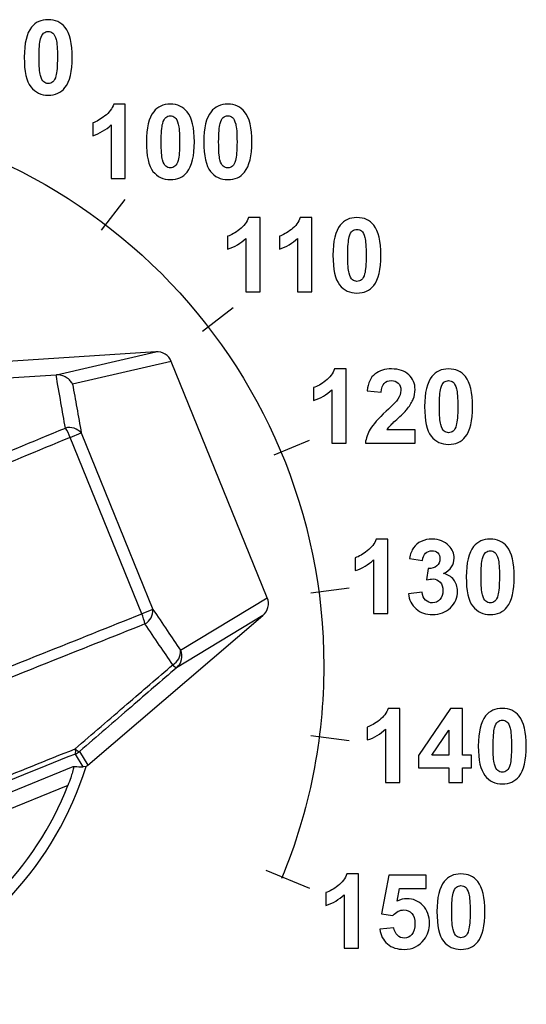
# Model space of a CAD drawing. Header units: millimetres. Extents: x 7146 to 9164, y -1568 to -663.
# Tile 10 of 187: x 7283 to 7300, y -1329 to -1297. Entities that reach past the tile are written whole.
import ezdxf

# ---------------------------------------------------------------- set-up
doc = ezdxf.new("R2010")
doc.units = ezdxf.units.MM
doc.header["$LTSCALE"] = 3

msp = doc.modelspace()

# ---------------------------------------------------------------- linework, layer by layer
at = {"linetype": 'Continuous', "lineweight": 30}
for p, q in [((7287.7, -1307.954), (7280.245, -1308.436)), ((7284.472, -1308.701), (7287.7, -1307.954)), ((7288.203, -1308.264), (7284.999, -1309.006)), ((7291.319, -1315.934), (7288.203, -1308.264)), ((7280.363, -1308.948), (7284.462, -1308.702)), ((7284.462, -1308.702), (7284.472, -1308.701)), ((7284.922, -1310.731), (7285.281, -1310.585)), ((7287.247, -1316.454), (7284.922, -1310.731)), ((7285.281, -1310.585), (7287.606, -1316.308)), ((7288.504, -1317.636), (7291.319, -1315.934)), ((7285.494, -1321.36), (7291.174, -1316.508)), ((7287.606, -1316.308), (7287.247, -1316.454)), ((7291.174, -1316.508), (7288.375, -1318.2)), ((7285.339, -1321.412), (7285.089, -1321)), ((7285.225, -1320.917), (7285.494, -1321.36)), ((7270.003, -1327.51), (7285.022, -1321.41)), ((7285.436, -1321.403), (7285.339, -1321.412)), ((7284.847, -1322.02), (7270.553, -1327.826))]:
    msp.add_line(p, q, dxfattribs=at)
for centre, radius, start, end in [((7284.896, -1310.92), 0.511, 40.9746, 104.6745), ((7283.142, -1311.448), 1.919, 21.9398, 32.1749), ((7285.47, -1317.181), 1.919, 12.0336, 22.2684), ((7287.096, -1316.337), 0.511, 299.5331, 3.2336), ((7287.996, -1317.667), 0.509, 299.8921, 3.3894), ((7288.048, -1317.829), 0.495, 311.3781, 22.9374), ((7288.482, -1317.923), 0.297, 218.5136, 248.9757), ((7284.857, -1320.931), 0.242, 343.3429, 23.7859), ((7285.26, -1320.686), 0.234, 219.0572, 261.4512), ((7284.9, -1320.537), 0.5, 292.1168, 310.4927), ((7274.937, -1318.12), 11, 241.4151, 342.6349), ((7274.937, -1318.12), 10.65, 245.6944, 338.514)]:
    msp.add_arc(centre, radius, start, end, dxfattribs=at)
for centre, major_axis, ratio, start_param, end_param in [((7287.728, -1308.453), (-0.498, -0.115), 0.97761, 3.296313, 4.545767), ((7290.846, -1316.13), (0.438, 0.265), 0.97761, 4.879011, 6.128465), ((7285.169, -1320.979), (0.26, -0.427), 0.999375, 0.014952, 0.160483)]:
    msp.add_ellipse(centre, major_axis=major_axis, ratio=ratio, start_param=start_param, end_param=end_param, dxfattribs=at)
for points, knots in [([(7284.208, -1297.179), (7284.441, -1297.179), (7284.622, -1297.263), (7284.753, -1297.428), (7284.753, -1297.428), (7284.909, -1297.625), (7284.987, -1297.95), (7284.987, -1298.405), (7284.987, -1298.405), (7284.987, -1298.859), (7284.908, -1299.185), (7284.751, -1299.384), (7284.751, -1299.384), (7284.622, -1299.548), (7284.441, -1299.629), (7284.208, -1299.629), (7284.208, -1299.629), (7283.975, -1299.629), (7283.787, -1299.54), (7283.644, -1299.36), (7283.644, -1299.36), (7283.501, -1299.181), (7283.429, -1298.861), (7283.429, -1298.4), (7283.429, -1298.4), (7283.429, -1297.948), (7283.508, -1297.623), (7283.665, -1297.425), (7283.665, -1297.425), (7283.794, -1297.261), (7283.975, -1297.179), (7284.208, -1297.179)], [0, 0, 0, 0, 0.111111, 0.111111, 0.111111, 0.111111, 0.222222, 0.222222, 0.222222, 0.222222, 0.333333, 0.333333, 0.333333, 0.333333, 0.444444, 0.444444, 0.444444, 0.444444, 0.555556, 0.555556, 0.555556, 0.555556, 0.666667, 0.666667, 0.666667, 0.666667, 0.777778, 0.777778, 0.777778, 0.777778, 1, 1, 1, 1]), ([(7284.208, -1297.561), (7284.152, -1297.561), (7284.103, -1297.579), (7284.059, -1297.614), (7284.059, -1297.614), (7284.016, -1297.65), (7283.982, -1297.713), (7283.958, -1297.805), (7283.958, -1297.805), (7283.926, -1297.924), (7283.91, -1298.124), (7283.91, -1298.405), (7283.91, -1298.405), (7283.91, -1298.687), (7283.925, -1298.88), (7283.952, -1298.985), (7283.952, -1298.985), (7283.981, -1299.091), (7284.017, -1299.161), (7284.06, -1299.196), (7284.06, -1299.196), (7284.103, -1299.23), (7284.152, -1299.248), (7284.208, -1299.248), (7284.208, -1299.248), (7284.264, -1299.248), (7284.313, -1299.23), (7284.357, -1299.195), (7284.357, -1299.195), (7284.4, -1299.159), (7284.435, -1299.096), (7284.459, -1299.004), (7284.459, -1299.004), (7284.49, -1298.886), (7284.506, -1298.687), (7284.506, -1298.405), (7284.506, -1298.405), (7284.506, -1298.124), (7284.492, -1297.931), (7284.464, -1297.825), (7284.464, -1297.825), (7284.435, -1297.72), (7284.399, -1297.65), (7284.356, -1297.614), (7284.356, -1297.614), (7284.313, -1297.579), (7284.264, -1297.561), (7284.208, -1297.561)], [0, 0, 0, 0, 0.076923, 0.076923, 0.076923, 0.076923, 0.153846, 0.153846, 0.153846, 0.153846, 0.230769, 0.230769, 0.230769, 0.230769, 0.307692, 0.307692, 0.307692, 0.307692, 0.384615, 0.384615, 0.384615, 0.384615, 0.461538, 0.461538, 0.461538, 0.461538, 0.538462, 0.538462, 0.538462, 0.538462, 0.615385, 0.615385, 0.615385, 0.615385, 0.692308, 0.692308, 0.692308, 0.692308, 0.769231, 0.769231, 0.769231, 0.769231, 0.846154, 0.846154, 0.846154, 0.846154, 1, 1, 1, 1]), ([(7286.708, -1302.328), (7286.708, -1302.328), (7286.248, -1302.328), (7286.248, -1302.328), (7286.248, -1302.328), (7286.248, -1302.328), (7286.248, -1300.594), (7286.248, -1300.594), (7286.248, -1300.594), (7286.08, -1300.752), (7285.882, -1300.868), (7285.654, -1300.943), (7285.654, -1300.943), (7285.654, -1300.943), (7285.654, -1300.526), (7285.654, -1300.526), (7285.654, -1300.526), (7285.774, -1300.487), (7285.905, -1300.412), (7286.045, -1300.303), (7286.045, -1300.303), (7286.186, -1300.193), (7286.283, -1300.065), (7286.335, -1299.918), (7286.335, -1299.918), (7286.335, -1299.918), (7286.708, -1299.918), (7286.708, -1299.918), (7286.708, -1299.918), (7286.708, -1299.918), (7286.708, -1302.328), (7286.708, -1302.328)], [0, 0, 0, 0, 0.111111, 0.111111, 0.111111, 0.111111, 0.222222, 0.222222, 0.222222, 0.222222, 0.333333, 0.333333, 0.333333, 0.333333, 0.444444, 0.444444, 0.444444, 0.444444, 0.555556, 0.555556, 0.555556, 0.555556, 0.666667, 0.666667, 0.666667, 0.666667, 0.777778, 0.777778, 0.777778, 0.777778, 1, 1, 1, 1]), ([(7288.172, -1299.918), (7288.405, -1299.918), (7288.587, -1300.002), (7288.718, -1300.168), (7288.718, -1300.168), (7288.873, -1300.364), (7288.952, -1300.689), (7288.952, -1301.145), (7288.952, -1301.145), (7288.952, -1301.598), (7288.873, -1301.924), (7288.716, -1302.123), (7288.716, -1302.123), (7288.586, -1302.287), (7288.405, -1302.368), (7288.172, -1302.368), (7288.172, -1302.368), (7287.94, -1302.368), (7287.751, -1302.279), (7287.608, -1302.099), (7287.608, -1302.099), (7287.465, -1301.92), (7287.394, -1301.6), (7287.394, -1301.139), (7287.394, -1301.139), (7287.394, -1300.688), (7287.473, -1300.363), (7287.63, -1300.164), (7287.63, -1300.164), (7287.759, -1300.001), (7287.94, -1299.918), (7288.172, -1299.918)], [0, 0, 0, 0, 0.111111, 0.111111, 0.111111, 0.111111, 0.222222, 0.222222, 0.222222, 0.222222, 0.333333, 0.333333, 0.333333, 0.333333, 0.444444, 0.444444, 0.444444, 0.444444, 0.555556, 0.555556, 0.555556, 0.555556, 0.666667, 0.666667, 0.666667, 0.666667, 0.777778, 0.777778, 0.777778, 0.777778, 1, 1, 1, 1]), ([(7290.036, -1299.918), (7290.269, -1299.918), (7290.451, -1300.002), (7290.582, -1300.168), (7290.582, -1300.168), (7290.737, -1300.364), (7290.816, -1300.689), (7290.816, -1301.145), (7290.816, -1301.145), (7290.816, -1301.598), (7290.737, -1301.924), (7290.58, -1302.123), (7290.58, -1302.123), (7290.45, -1302.287), (7290.269, -1302.368), (7290.036, -1302.368), (7290.036, -1302.368), (7289.803, -1302.368), (7289.615, -1302.279), (7289.472, -1302.099), (7289.472, -1302.099), (7289.329, -1301.92), (7289.258, -1301.6), (7289.258, -1301.139), (7289.258, -1301.139), (7289.258, -1300.688), (7289.336, -1300.363), (7289.493, -1300.164), (7289.493, -1300.164), (7289.623, -1300.001), (7289.804, -1299.918), (7290.036, -1299.918)], [0, 0, 0, 0, 0.111111, 0.111111, 0.111111, 0.111111, 0.222222, 0.222222, 0.222222, 0.222222, 0.333333, 0.333333, 0.333333, 0.333333, 0.444444, 0.444444, 0.444444, 0.444444, 0.555556, 0.555556, 0.555556, 0.555556, 0.666667, 0.666667, 0.666667, 0.666667, 0.777778, 0.777778, 0.777778, 0.777778, 1, 1, 1, 1]), ([(7258.52, -1325.029), (7257.617, -1322.847), (7257.152, -1320.508), (7257.152, -1318.146), (7257.152, -1318.146), (7257.152, -1308.205), (7265.211, -1300.146), (7275.152, -1300.146), (7275.152, -1300.146), (7285.093, -1300.146), (7293.152, -1308.205), (7293.152, -1318.146), (7293.152, -1318.146), (7293.152, -1320.51), (7292.687, -1322.851), (7291.782, -1325.035)], [0, 0, 0, 0, 0.2, 0.2, 0.2, 0.2, 0.4, 0.4, 0.4, 0.4, 0.6, 0.6, 0.6, 0.6, 1, 1, 1, 1]), ([(7288.172, -1300.3), (7288.117, -1300.3), (7288.067, -1300.318), (7288.024, -1300.353), (7288.024, -1300.353), (7287.98, -1300.389), (7287.946, -1300.452), (7287.922, -1300.544), (7287.922, -1300.544), (7287.891, -1300.663), (7287.875, -1300.863), (7287.875, -1301.145), (7287.875, -1301.145), (7287.875, -1301.426), (7287.889, -1301.619), (7287.917, -1301.724), (7287.917, -1301.724), (7287.946, -1301.83), (7287.981, -1301.9), (7288.024, -1301.935), (7288.024, -1301.935), (7288.068, -1301.97), (7288.117, -1301.987), (7288.172, -1301.987), (7288.172, -1301.987), (7288.228, -1301.987), (7288.278, -1301.97), (7288.322, -1301.934), (7288.322, -1301.934), (7288.365, -1301.899), (7288.399, -1301.835), (7288.423, -1301.743), (7288.423, -1301.743), (7288.455, -1301.625), (7288.471, -1301.426), (7288.471, -1301.145), (7288.471, -1301.145), (7288.471, -1300.863), (7288.456, -1300.67), (7288.428, -1300.564), (7288.428, -1300.564), (7288.4, -1300.459), (7288.364, -1300.389), (7288.321, -1300.353), (7288.321, -1300.353), (7288.277, -1300.318), (7288.228, -1300.3), (7288.172, -1300.3)], [0, 0, 0, 0, 0.076923, 0.076923, 0.076923, 0.076923, 0.153846, 0.153846, 0.153846, 0.153846, 0.230769, 0.230769, 0.230769, 0.230769, 0.307692, 0.307692, 0.307692, 0.307692, 0.384615, 0.384615, 0.384615, 0.384615, 0.461538, 0.461538, 0.461538, 0.461538, 0.538462, 0.538462, 0.538462, 0.538462, 0.615385, 0.615385, 0.615385, 0.615385, 0.692308, 0.692308, 0.692308, 0.692308, 0.769231, 0.769231, 0.769231, 0.769231, 0.846154, 0.846154, 0.846154, 0.846154, 1, 1, 1, 1]), ([(7290.036, -1300.3), (7289.981, -1300.3), (7289.931, -1300.318), (7289.888, -1300.353), (7289.888, -1300.353), (7289.844, -1300.389), (7289.81, -1300.452), (7289.786, -1300.544), (7289.786, -1300.544), (7289.755, -1300.663), (7289.739, -1300.863), (7289.739, -1301.145), (7289.739, -1301.145), (7289.739, -1301.426), (7289.753, -1301.619), (7289.781, -1301.724), (7289.781, -1301.724), (7289.81, -1301.83), (7289.845, -1301.9), (7289.888, -1301.935), (7289.888, -1301.935), (7289.932, -1301.97), (7289.981, -1301.987), (7290.036, -1301.987), (7290.036, -1301.987), (7290.092, -1301.987), (7290.142, -1301.97), (7290.185, -1301.934), (7290.185, -1301.934), (7290.229, -1301.899), (7290.263, -1301.835), (7290.287, -1301.743), (7290.287, -1301.743), (7290.318, -1301.625), (7290.335, -1301.426), (7290.335, -1301.145), (7290.335, -1301.145), (7290.335, -1300.863), (7290.32, -1300.67), (7290.292, -1300.564), (7290.292, -1300.564), (7290.264, -1300.459), (7290.228, -1300.389), (7290.185, -1300.353), (7290.185, -1300.353), (7290.141, -1300.318), (7290.092, -1300.3), (7290.036, -1300.3)], [0, 0, 0, 0, 0.076923, 0.076923, 0.076923, 0.076923, 0.153846, 0.153846, 0.153846, 0.153846, 0.230769, 0.230769, 0.230769, 0.230769, 0.307692, 0.307692, 0.307692, 0.307692, 0.384615, 0.384615, 0.384615, 0.384615, 0.461538, 0.461538, 0.461538, 0.461538, 0.538462, 0.538462, 0.538462, 0.538462, 0.615385, 0.615385, 0.615385, 0.615385, 0.692308, 0.692308, 0.692308, 0.692308, 0.769231, 0.769231, 0.769231, 0.769231, 0.846154, 0.846154, 0.846154, 0.846154, 1, 1, 1, 1]), ([(7291.084, -1306.007), (7291.084, -1306.007), (7290.624, -1306.007), (7290.624, -1306.007), (7290.624, -1306.007), (7290.624, -1306.007), (7290.624, -1304.274), (7290.624, -1304.274), (7290.624, -1304.274), (7290.456, -1304.432), (7290.258, -1304.548), (7290.03, -1304.623), (7290.03, -1304.623), (7290.03, -1304.623), (7290.03, -1304.206), (7290.03, -1304.206), (7290.03, -1304.206), (7290.15, -1304.166), (7290.281, -1304.092), (7290.421, -1303.983), (7290.421, -1303.983), (7290.562, -1303.873), (7290.659, -1303.745), (7290.711, -1303.598), (7290.711, -1303.598), (7290.711, -1303.598), (7291.084, -1303.598), (7291.084, -1303.598), (7291.084, -1303.598), (7291.084, -1303.598), (7291.084, -1306.007), (7291.084, -1306.007)], [0, 0, 0, 0, 0.111111, 0.111111, 0.111111, 0.111111, 0.222222, 0.222222, 0.222222, 0.222222, 0.333333, 0.333333, 0.333333, 0.333333, 0.444444, 0.444444, 0.444444, 0.444444, 0.555556, 0.555556, 0.555556, 0.555556, 0.666667, 0.666667, 0.666667, 0.666667, 0.777778, 0.777778, 0.777778, 0.777778, 1, 1, 1, 1]), ([(7292.763, -1306.007), (7292.763, -1306.007), (7292.303, -1306.007), (7292.303, -1306.007), (7292.303, -1306.007), (7292.303, -1306.007), (7292.303, -1304.274), (7292.303, -1304.274), (7292.303, -1304.274), (7292.135, -1304.432), (7291.937, -1304.548), (7291.709, -1304.623), (7291.709, -1304.623), (7291.709, -1304.623), (7291.709, -1304.206), (7291.709, -1304.206), (7291.709, -1304.206), (7291.829, -1304.166), (7291.96, -1304.092), (7292.1, -1303.983), (7292.1, -1303.983), (7292.241, -1303.873), (7292.338, -1303.745), (7292.39, -1303.598), (7292.39, -1303.598), (7292.39, -1303.598), (7292.763, -1303.598), (7292.763, -1303.598), (7292.763, -1303.598), (7292.763, -1303.598), (7292.763, -1306.007), (7292.763, -1306.007)], [0, 0, 0, 0, 0.111111, 0.111111, 0.111111, 0.111111, 0.222222, 0.222222, 0.222222, 0.222222, 0.333333, 0.333333, 0.333333, 0.333333, 0.444444, 0.444444, 0.444444, 0.444444, 0.555556, 0.555556, 0.555556, 0.555556, 0.666667, 0.666667, 0.666667, 0.666667, 0.777778, 0.777778, 0.777778, 0.777778, 1, 1, 1, 1]), ([(7294.227, -1303.598), (7294.46, -1303.598), (7294.642, -1303.682), (7294.773, -1303.847), (7294.773, -1303.847), (7294.928, -1304.044), (7295.007, -1304.369), (7295.007, -1304.824), (7295.007, -1304.824), (7295.007, -1305.278), (7294.928, -1305.604), (7294.771, -1305.803), (7294.771, -1305.803), (7294.641, -1305.967), (7294.46, -1306.048), (7294.227, -1306.048), (7294.227, -1306.048), (7293.995, -1306.048), (7293.806, -1305.959), (7293.663, -1305.779), (7293.663, -1305.779), (7293.52, -1305.6), (7293.449, -1305.28), (7293.449, -1304.819), (7293.449, -1304.819), (7293.449, -1304.367), (7293.528, -1304.042), (7293.685, -1303.844), (7293.685, -1303.844), (7293.814, -1303.68), (7293.995, -1303.598), (7294.227, -1303.598)], [0, 0, 0, 0, 0.111111, 0.111111, 0.111111, 0.111111, 0.222222, 0.222222, 0.222222, 0.222222, 0.333333, 0.333333, 0.333333, 0.333333, 0.444444, 0.444444, 0.444444, 0.444444, 0.555556, 0.555556, 0.555556, 0.555556, 0.666667, 0.666667, 0.666667, 0.666667, 0.777778, 0.777778, 0.777778, 0.777778, 1, 1, 1, 1]), ([(7294.227, -1303.98), (7294.172, -1303.98), (7294.122, -1303.998), (7294.079, -1304.033), (7294.079, -1304.033), (7294.035, -1304.069), (7294.001, -1304.132), (7293.977, -1304.224), (7293.977, -1304.224), (7293.946, -1304.343), (7293.93, -1304.543), (7293.93, -1304.824), (7293.93, -1304.824), (7293.93, -1305.106), (7293.944, -1305.299), (7293.972, -1305.404), (7293.972, -1305.404), (7294.001, -1305.51), (7294.036, -1305.58), (7294.079, -1305.615), (7294.079, -1305.615), (7294.123, -1305.649), (7294.172, -1305.667), (7294.227, -1305.667), (7294.227, -1305.667), (7294.283, -1305.667), (7294.333, -1305.649), (7294.377, -1305.614), (7294.377, -1305.614), (7294.42, -1305.578), (7294.454, -1305.515), (7294.478, -1305.423), (7294.478, -1305.423), (7294.51, -1305.305), (7294.526, -1305.106), (7294.526, -1304.824), (7294.526, -1304.824), (7294.526, -1304.543), (7294.511, -1304.35), (7294.483, -1304.244), (7294.483, -1304.244), (7294.455, -1304.139), (7294.419, -1304.069), (7294.376, -1304.033), (7294.376, -1304.033), (7294.332, -1303.998), (7294.283, -1303.98), (7294.227, -1303.98)], [0, 0, 0, 0, 0.076923, 0.076923, 0.076923, 0.076923, 0.153846, 0.153846, 0.153846, 0.153846, 0.230769, 0.230769, 0.230769, 0.230769, 0.307692, 0.307692, 0.307692, 0.307692, 0.384615, 0.384615, 0.384615, 0.384615, 0.461538, 0.461538, 0.461538, 0.461538, 0.538462, 0.538462, 0.538462, 0.538462, 0.615385, 0.615385, 0.615385, 0.615385, 0.692308, 0.692308, 0.692308, 0.692308, 0.769231, 0.769231, 0.769231, 0.769231, 0.846154, 0.846154, 0.846154, 0.846154, 1, 1, 1, 1]), ([(7293.873, -1310.917), (7293.873, -1310.917), (7293.414, -1310.917), (7293.414, -1310.917), (7293.414, -1310.917), (7293.414, -1310.917), (7293.414, -1309.184), (7293.414, -1309.184), (7293.414, -1309.184), (7293.246, -1309.341), (7293.048, -1309.457), (7292.82, -1309.532), (7292.82, -1309.532), (7292.82, -1309.532), (7292.82, -1309.115), (7292.82, -1309.115), (7292.82, -1309.115), (7292.94, -1309.076), (7293.07, -1309.001), (7293.211, -1308.892), (7293.211, -1308.892), (7293.352, -1308.782), (7293.448, -1308.654), (7293.5, -1308.508), (7293.5, -1308.508), (7293.5, -1308.508), (7293.873, -1308.508), (7293.873, -1308.508), (7293.873, -1308.508), (7293.873, -1308.508), (7293.873, -1310.917), (7293.873, -1310.917)], [0, 0, 0, 0, 0.111111, 0.111111, 0.111111, 0.111111, 0.222222, 0.222222, 0.222222, 0.222222, 0.333333, 0.333333, 0.333333, 0.333333, 0.444444, 0.444444, 0.444444, 0.444444, 0.555556, 0.555556, 0.555556, 0.555556, 0.666667, 0.666667, 0.666667, 0.666667, 0.777778, 0.777778, 0.777778, 0.777778, 1, 1, 1, 1]), ([(7296.114, -1310.489), (7296.114, -1310.489), (7296.114, -1310.917), (7296.114, -1310.917), (7296.114, -1310.917), (7296.114, -1310.917), (7294.502, -1310.917), (7294.502, -1310.917), (7294.502, -1310.917), (7294.52, -1310.755), (7294.572, -1310.602), (7294.659, -1310.458), (7294.659, -1310.458), (7294.746, -1310.313), (7294.919, -1310.121), (7295.176, -1309.882), (7295.176, -1309.882), (7295.384, -1309.69), (7295.511, -1309.558), (7295.557, -1309.49), (7295.557, -1309.49), (7295.621, -1309.395), (7295.652, -1309.301), (7295.652, -1309.208), (7295.652, -1309.208), (7295.652, -1309.106), (7295.625, -1309.027), (7295.57, -1308.972), (7295.57, -1308.972), (7295.514, -1308.917), (7295.438, -1308.889), (7295.341, -1308.889), (7295.341, -1308.889), (7295.245, -1308.889), (7295.169, -1308.918), (7295.112, -1308.976), (7295.112, -1308.976), (7295.056, -1309.034), (7295.023, -1309.13), (7295.014, -1309.264), (7295.014, -1309.264), (7295.014, -1309.264), (7294.556, -1309.218), (7294.556, -1309.218), (7294.556, -1309.218), (7294.583, -1308.965), (7294.669, -1308.784), (7294.813, -1308.673), (7294.813, -1308.673), (7294.957, -1308.563), (7295.137, -1308.508), (7295.353, -1308.508), (7295.353, -1308.508), (7295.59, -1308.508), (7295.776, -1308.572), (7295.911, -1308.699), (7295.911, -1308.699), (7296.046, -1308.827), (7296.114, -1308.986), (7296.114, -1309.176), (7296.114, -1309.176), (7296.114, -1309.284), (7296.094, -1309.386), (7296.056, -1309.484), (7296.056, -1309.484), (7296.017, -1309.582), (7295.956, -1309.684), (7295.872, -1309.791), (7295.872, -1309.791), (7295.816, -1309.862), (7295.716, -1309.964), (7295.571, -1310.097), (7295.571, -1310.097), (7295.426, -1310.23), (7295.333, -1310.319), (7295.295, -1310.362), (7295.295, -1310.362), (7295.256, -1310.406), (7295.225, -1310.448), (7295.201, -1310.489), (7295.201, -1310.489), (7295.201, -1310.489), (7296.114, -1310.489), (7296.114, -1310.489)], [0, 0, 0, 0, 0.045455, 0.045455, 0.045455, 0.045455, 0.090909, 0.090909, 0.090909, 0.090909, 0.136364, 0.136364, 0.136364, 0.136364, 0.181818, 0.181818, 0.181818, 0.181818, 0.227273, 0.227273, 0.227273, 0.227273, 0.272727, 0.272727, 0.272727, 0.272727, 0.318182, 0.318182, 0.318182, 0.318182, 0.363636, 0.363636, 0.363636, 0.363636, 0.409091, 0.409091, 0.409091, 0.409091, 0.454545, 0.454545, 0.454545, 0.454545, 0.5, 0.5, 0.5, 0.5, 0.545455, 0.545455, 0.545455, 0.545455, 0.590909, 0.590909, 0.590909, 0.590909, 0.636364, 0.636364, 0.636364, 0.636364, 0.681818, 0.681818, 0.681818, 0.681818, 0.727273, 0.727273, 0.727273, 0.727273, 0.772727, 0.772727, 0.772727, 0.772727, 0.818182, 0.818182, 0.818182, 0.818182, 0.863636, 0.863636, 0.863636, 0.863636, 0.909091, 0.909091, 0.909091, 0.909091, 1, 1, 1, 1]), ([(7297.202, -1308.508), (7297.435, -1308.508), (7297.616, -1308.591), (7297.747, -1308.757), (7297.747, -1308.757), (7297.903, -1308.953), (7297.981, -1309.278), (7297.981, -1309.734), (7297.981, -1309.734), (7297.981, -1310.187), (7297.902, -1310.513), (7297.745, -1310.712), (7297.745, -1310.712), (7297.616, -1310.876), (7297.435, -1310.958), (7297.202, -1310.958), (7297.202, -1310.958), (7296.969, -1310.958), (7296.781, -1310.868), (7296.638, -1310.688), (7296.638, -1310.688), (7296.495, -1310.509), (7296.423, -1310.189), (7296.423, -1309.729), (7296.423, -1309.729), (7296.423, -1309.277), (7296.502, -1308.952), (7296.659, -1308.753), (7296.659, -1308.753), (7296.789, -1308.59), (7296.969, -1308.508), (7297.202, -1308.508)], [0, 0, 0, 0, 0.111111, 0.111111, 0.111111, 0.111111, 0.222222, 0.222222, 0.222222, 0.222222, 0.333333, 0.333333, 0.333333, 0.333333, 0.444444, 0.444444, 0.444444, 0.444444, 0.555556, 0.555556, 0.555556, 0.555556, 0.666667, 0.666667, 0.666667, 0.666667, 0.777778, 0.777778, 0.777778, 0.777778, 1, 1, 1, 1]), ([(7284.766, -1310.426), (7284.718, -1310.154), (7284.617, -1309.578), (7284.515, -1309.004), (7284.462, -1308.702)], [0, 0, 0, 0, 0.473214, 1, 1, 1, 1]), ([(7284.999, -1309.006), (7284.998, -1309.005), (7284.978, -1308.964), (7284.92, -1308.879), (7284.799, -1308.777), (7284.641, -1308.707), (7284.528, -1308.703), (7284.472, -1308.701)], [0, 0, 0, 0, 0.008007, 0.221502, 0.490725, 0.745068, 1, 1, 1, 1]), ([(7297.202, -1308.889), (7297.147, -1308.889), (7297.097, -1308.907), (7297.053, -1308.942), (7297.053, -1308.942), (7297.01, -1308.978), (7296.976, -1309.042), (7296.952, -1309.133), (7296.952, -1309.133), (7296.92, -1309.252), (7296.904, -1309.452), (7296.904, -1309.734), (7296.904, -1309.734), (7296.904, -1310.015), (7296.919, -1310.208), (7296.947, -1310.313), (7296.947, -1310.313), (7296.975, -1310.419), (7297.011, -1310.489), (7297.054, -1310.524), (7297.054, -1310.524), (7297.097, -1310.559), (7297.147, -1310.577), (7297.202, -1310.577), (7297.202, -1310.577), (7297.258, -1310.577), (7297.307, -1310.559), (7297.351, -1310.523), (7297.351, -1310.523), (7297.395, -1310.488), (7297.429, -1310.424), (7297.453, -1310.332), (7297.453, -1310.332), (7297.484, -1310.215), (7297.5, -1310.015), (7297.5, -1309.734), (7297.5, -1309.734), (7297.5, -1309.452), (7297.486, -1309.259), (7297.458, -1309.153), (7297.458, -1309.153), (7297.429, -1309.048), (7297.393, -1308.978), (7297.35, -1308.942), (7297.35, -1308.942), (7297.307, -1308.907), (7297.258, -1308.889), (7297.202, -1308.889)], [0, 0, 0, 0, 0.076923, 0.076923, 0.076923, 0.076923, 0.153846, 0.153846, 0.153846, 0.153846, 0.230769, 0.230769, 0.230769, 0.230769, 0.307692, 0.307692, 0.307692, 0.307692, 0.384615, 0.384615, 0.384615, 0.384615, 0.461538, 0.461538, 0.461538, 0.461538, 0.538462, 0.538462, 0.538462, 0.538462, 0.615385, 0.615385, 0.615385, 0.615385, 0.692308, 0.692308, 0.692308, 0.692308, 0.769231, 0.769231, 0.769231, 0.769231, 0.846154, 0.846154, 0.846154, 0.846154, 1, 1, 1, 1]), ([(7284.999, -1309.006), (7285.044, -1309.26), (7285.138, -1309.786), (7285.233, -1310.313), (7285.281, -1310.585)], [0, 0, 0, 0, 0.483653, 1, 1, 1, 1]), ([(7261.989, -1319.677), (7263.024, -1319.264), (7266.776, -1317.768), (7273.35, -1315.115), (7279.947, -1312.419), (7283.704, -1310.865), (7284.766, -1310.426)], [0, 0, 0, 0, 0.137458, 0.498368, 0.858112, 1, 1, 1, 1]), ([(7284.922, -1310.731), (7283.857, -1311.171), (7280.091, -1312.728), (7273.479, -1315.431), (7266.879, -1318.094), (7263.109, -1319.598), (7262.063, -1320.015)], [0, 0, 0, 0, 0.141717, 0.501027, 0.861502, 1, 1, 1, 1]), ([(7295.226, -1316.437), (7295.226, -1316.437), (7294.766, -1316.437), (7294.766, -1316.437), (7294.766, -1316.437), (7294.766, -1316.437), (7294.766, -1314.704), (7294.766, -1314.704), (7294.766, -1314.704), (7294.598, -1314.861), (7294.4, -1314.977), (7294.172, -1315.052), (7294.172, -1315.052), (7294.172, -1315.052), (7294.172, -1314.635), (7294.172, -1314.635), (7294.172, -1314.635), (7294.292, -1314.596), (7294.422, -1314.521), (7294.563, -1314.412), (7294.563, -1314.412), (7294.704, -1314.302), (7294.8, -1314.174), (7294.852, -1314.028), (7294.852, -1314.028), (7294.852, -1314.028), (7295.226, -1314.028), (7295.226, -1314.028), (7295.226, -1314.028), (7295.226, -1314.028), (7295.226, -1316.437), (7295.226, -1316.437)], [0, 0, 0, 0, 0.111111, 0.111111, 0.111111, 0.111111, 0.222222, 0.222222, 0.222222, 0.222222, 0.333333, 0.333333, 0.333333, 0.333333, 0.444444, 0.444444, 0.444444, 0.444444, 0.555556, 0.555556, 0.555556, 0.555556, 0.666667, 0.666667, 0.666667, 0.666667, 0.777778, 0.777778, 0.777778, 0.777778, 1, 1, 1, 1]), ([(7295.897, -1315.8), (7295.897, -1315.8), (7296.342, -1315.746), (7296.342, -1315.746), (7296.342, -1315.746), (7296.356, -1315.86), (7296.394, -1315.946), (7296.457, -1316.006), (7296.457, -1316.006), (7296.519, -1316.066), (7296.594, -1316.097), (7296.682, -1316.097), (7296.682, -1316.097), (7296.777, -1316.097), (7296.857, -1316.06), (7296.922, -1315.988), (7296.922, -1315.988), (7296.987, -1315.916), (7297.019, -1315.82), (7297.019, -1315.697), (7297.019, -1315.697), (7297.019, -1315.582), (7296.988, -1315.49), (7296.926, -1315.422), (7296.926, -1315.422), (7296.864, -1315.354), (7296.788, -1315.321), (7296.698, -1315.321), (7296.698, -1315.321), (7296.64, -1315.321), (7296.569, -1315.332), (7296.487, -1315.355), (7296.487, -1315.355), (7296.487, -1315.355), (7296.538, -1314.981), (7296.538, -1314.981), (7296.538, -1314.981), (7296.663, -1314.983), (7296.758, -1314.957), (7296.823, -1314.9), (7296.823, -1314.9), (7296.888, -1314.842), (7296.921, -1314.766), (7296.921, -1314.671), (7296.921, -1314.671), (7296.921, -1314.59), (7296.897, -1314.526), (7296.849, -1314.478), (7296.849, -1314.478), (7296.801, -1314.43), (7296.737, -1314.406), (7296.658, -1314.406), (7296.658, -1314.406), (7296.579, -1314.406), (7296.512, -1314.433), (7296.457, -1314.488), (7296.457, -1314.488), (7296.401, -1314.542), (7296.367, -1314.622), (7296.355, -1314.726), (7296.355, -1314.726), (7296.355, -1314.726), (7295.931, -1314.655), (7295.931, -1314.655), (7295.931, -1314.655), (7295.961, -1314.51), (7296.005, -1314.394), (7296.064, -1314.307), (7296.064, -1314.307), (7296.124, -1314.22), (7296.207, -1314.152), (7296.313, -1314.102), (7296.313, -1314.102), (7296.42, -1314.053), (7296.539, -1314.028), (7296.671, -1314.028), (7296.671, -1314.028), (7296.897, -1314.028), (7297.078, -1314.1), (7297.214, -1314.244), (7297.214, -1314.244), (7297.326, -1314.362), (7297.383, -1314.495), (7297.383, -1314.643), (7297.383, -1314.643), (7297.383, -1314.854), (7297.268, -1315.022), (7297.037, -1315.147), (7297.037, -1315.147), (7297.175, -1315.177), (7297.284, -1315.243), (7297.367, -1315.345), (7297.367, -1315.345), (7297.449, -1315.448), (7297.49, -1315.572), (7297.49, -1315.717), (7297.49, -1315.717), (7297.49, -1315.927), (7297.413, -1316.107), (7297.26, -1316.255), (7297.26, -1316.255), (7297.106, -1316.403), (7296.915, -1316.478), (7296.686, -1316.478), (7296.686, -1316.478), (7296.468, -1316.478), (7296.288, -1316.415), (7296.145, -1316.29), (7296.145, -1316.29), (7296.002, -1316.165), (7295.92, -1316.002), (7295.897, -1315.8)], [0, 0, 0, 0, 0.034483, 0.034483, 0.034483, 0.034483, 0.068966, 0.068966, 0.068966, 0.068966, 0.103448, 0.103448, 0.103448, 0.103448, 0.137931, 0.137931, 0.137931, 0.137931, 0.172414, 0.172414, 0.172414, 0.172414, 0.206897, 0.206897, 0.206897, 0.206897, 0.241379, 0.241379, 0.241379, 0.241379, 0.275862, 0.275862, 0.275862, 0.275862, 0.310345, 0.310345, 0.310345, 0.310345, 0.344828, 0.344828, 0.344828, 0.344828, 0.37931, 0.37931, 0.37931, 0.37931, 0.413793, 0.413793, 0.413793, 0.413793, 0.448276, 0.448276, 0.448276, 0.448276, 0.482759, 0.482759, 0.482759, 0.482759, 0.517241, 0.517241, 0.517241, 0.517241, 0.551724, 0.551724, 0.551724, 0.551724, 0.586207, 0.586207, 0.586207, 0.586207, 0.62069, 0.62069, 0.62069, 0.62069, 0.655172, 0.655172, 0.655172, 0.655172, 0.689655, 0.689655, 0.689655, 0.689655, 0.724138, 0.724138, 0.724138, 0.724138, 0.758621, 0.758621, 0.758621, 0.758621, 0.793103, 0.793103, 0.793103, 0.793103, 0.827586, 0.827586, 0.827586, 0.827586, 0.862069, 0.862069, 0.862069, 0.862069, 0.896552, 0.896552, 0.896552, 0.896552, 0.931034, 0.931034, 0.931034, 0.931034, 1, 1, 1, 1]), ([(7298.554, -1314.028), (7298.787, -1314.028), (7298.968, -1314.111), (7299.099, -1314.277), (7299.099, -1314.277), (7299.255, -1314.473), (7299.333, -1314.798), (7299.333, -1315.254), (7299.333, -1315.254), (7299.333, -1315.707), (7299.254, -1316.033), (7299.097, -1316.232), (7299.097, -1316.232), (7298.968, -1316.396), (7298.787, -1316.478), (7298.554, -1316.478), (7298.554, -1316.478), (7298.321, -1316.478), (7298.133, -1316.388), (7297.99, -1316.208), (7297.99, -1316.208), (7297.847, -1316.029), (7297.775, -1315.709), (7297.775, -1315.249), (7297.775, -1315.249), (7297.775, -1314.797), (7297.854, -1314.472), (7298.011, -1314.273), (7298.011, -1314.273), (7298.141, -1314.11), (7298.322, -1314.028), (7298.554, -1314.028)], [0, 0, 0, 0, 0.111111, 0.111111, 0.111111, 0.111111, 0.222222, 0.222222, 0.222222, 0.222222, 0.333333, 0.333333, 0.333333, 0.333333, 0.444444, 0.444444, 0.444444, 0.444444, 0.555556, 0.555556, 0.555556, 0.555556, 0.666667, 0.666667, 0.666667, 0.666667, 0.777778, 0.777778, 0.777778, 0.777778, 1, 1, 1, 1]), ([(7298.554, -1314.409), (7298.499, -1314.409), (7298.449, -1314.427), (7298.405, -1314.462), (7298.405, -1314.462), (7298.362, -1314.498), (7298.328, -1314.562), (7298.304, -1314.653), (7298.304, -1314.653), (7298.272, -1314.772), (7298.256, -1314.972), (7298.256, -1315.254), (7298.256, -1315.254), (7298.256, -1315.535), (7298.271, -1315.728), (7298.299, -1315.833), (7298.299, -1315.833), (7298.327, -1315.939), (7298.363, -1316.009), (7298.406, -1316.044), (7298.406, -1316.044), (7298.449, -1316.079), (7298.499, -1316.097), (7298.554, -1316.097), (7298.554, -1316.097), (7298.61, -1316.097), (7298.66, -1316.079), (7298.703, -1316.043), (7298.703, -1316.043), (7298.747, -1316.008), (7298.781, -1315.944), (7298.805, -1315.852), (7298.805, -1315.852), (7298.836, -1315.735), (7298.852, -1315.535), (7298.852, -1315.254), (7298.852, -1315.254), (7298.852, -1314.972), (7298.838, -1314.779), (7298.81, -1314.673), (7298.81, -1314.673), (7298.781, -1314.568), (7298.746, -1314.498), (7298.703, -1314.462), (7298.703, -1314.462), (7298.659, -1314.427), (7298.61, -1314.409), (7298.554, -1314.409)], [0, 0, 0, 0, 0.076923, 0.076923, 0.076923, 0.076923, 0.153846, 0.153846, 0.153846, 0.153846, 0.230769, 0.230769, 0.230769, 0.230769, 0.307692, 0.307692, 0.307692, 0.307692, 0.384615, 0.384615, 0.384615, 0.384615, 0.461538, 0.461538, 0.461538, 0.461538, 0.538462, 0.538462, 0.538462, 0.538462, 0.615385, 0.615385, 0.615385, 0.615385, 0.692308, 0.692308, 0.692308, 0.692308, 0.769231, 0.769231, 0.769231, 0.769231, 0.846154, 0.846154, 0.846154, 0.846154, 1, 1, 1, 1]), ([(7264.387, -1325.738), (7265.437, -1325.304), (7269.188, -1323.753), (7275.784, -1321.057), (7282.4, -1318.387), (7286.185, -1316.877), (7287.247, -1316.454)], [0, 0, 0, 0, 0.1396659, 0.498976, 0.859452, 1, 1, 1, 1]), ([(7287.606, -1316.308), (7287.76, -1316.537), (7288.06, -1316.98), (7288.359, -1317.423), (7288.504, -1317.636)], [0, 0, 0, 0, 0.5163444, 1, 1, 1, 1]), ([(7287.348, -1316.781), (7286.288, -1317.203), (7282.512, -1318.709), (7275.913, -1321.372), (7269.341, -1324.058), (7265.608, -1325.602), (7264.57, -1326.031)], [0, 0, 0, 0, 0.140718, 0.501629, 0.861372, 1, 1, 1, 1]), ([(7288.249, -1318.108), (7288.104, -1317.894), (7287.804, -1317.452), (7287.503, -1317.01), (7287.348, -1316.781)], [0, 0, 0, 0, 0.48366, 1, 1, 1, 1]), ([(7285.078, -1320.833), (7285.642, -1320.348), (7286.695, -1319.442), (7287.756, -1318.531), (7288.249, -1318.108)], [0, 0, 0, 0, 0.534815, 1, 1, 1, 1]), ([(7288.375, -1318.2), (7287.885, -1318.623), (7286.831, -1319.53), (7285.785, -1320.434), (7285.225, -1320.917)], [0, 0, 0, 0, 0.4652, 1, 1, 1, 1]), ([(7295.617, -1321.929), (7295.617, -1321.929), (7295.158, -1321.929), (7295.158, -1321.929), (7295.158, -1321.929), (7295.158, -1321.929), (7295.158, -1320.196), (7295.158, -1320.196), (7295.158, -1320.196), (7294.989, -1320.354), (7294.792, -1320.47), (7294.564, -1320.545), (7294.564, -1320.545), (7294.564, -1320.545), (7294.564, -1320.127), (7294.564, -1320.127), (7294.564, -1320.127), (7294.683, -1320.088), (7294.814, -1320.014), (7294.955, -1319.904), (7294.955, -1319.904), (7295.096, -1319.794), (7295.192, -1319.666), (7295.244, -1319.52), (7295.244, -1319.52), (7295.244, -1319.52), (7295.617, -1319.52), (7295.617, -1319.52), (7295.617, -1319.52), (7295.617, -1319.52), (7295.617, -1321.929), (7295.617, -1321.929)], [0, 0, 0, 0, 0.111111, 0.111111, 0.111111, 0.111111, 0.222222, 0.222222, 0.222222, 0.222222, 0.333333, 0.333333, 0.333333, 0.333333, 0.444444, 0.444444, 0.444444, 0.444444, 0.555556, 0.555556, 0.555556, 0.555556, 0.666667, 0.666667, 0.666667, 0.666667, 0.777778, 0.777778, 0.777778, 0.777778, 1, 1, 1, 1]), ([(7297.206, -1321.929), (7297.206, -1321.929), (7297.206, -1321.447), (7297.206, -1321.447), (7297.206, -1321.447), (7297.206, -1321.447), (7296.224, -1321.447), (7296.224, -1321.447), (7296.224, -1321.447), (7296.224, -1321.447), (7296.224, -1321.044), (7296.224, -1321.044), (7296.224, -1321.044), (7296.224, -1321.044), (7297.266, -1319.52), (7297.266, -1319.52), (7297.266, -1319.52), (7297.266, -1319.52), (7297.651, -1319.52), (7297.651, -1319.52), (7297.651, -1319.52), (7297.651, -1319.52), (7297.651, -1321.042), (7297.651, -1321.042), (7297.651, -1321.042), (7297.651, -1321.042), (7297.949, -1321.042), (7297.949, -1321.042), (7297.949, -1321.042), (7297.949, -1321.042), (7297.949, -1321.447), (7297.949, -1321.447), (7297.949, -1321.447), (7297.949, -1321.447), (7297.651, -1321.447), (7297.651, -1321.447), (7297.651, -1321.447), (7297.651, -1321.447), (7297.651, -1321.929), (7297.651, -1321.929), (7297.651, -1321.929), (7297.651, -1321.929), (7297.206, -1321.929), (7297.206, -1321.929)], [0, 0, 0, 0, 0.083333, 0.083333, 0.083333, 0.083333, 0.166667, 0.166667, 0.166667, 0.166667, 0.25, 0.25, 0.25, 0.25, 0.333333, 0.333333, 0.333333, 0.333333, 0.416667, 0.416667, 0.416667, 0.416667, 0.5, 0.5, 0.5, 0.5, 0.583333, 0.583333, 0.583333, 0.583333, 0.666667, 0.666667, 0.666667, 0.666667, 0.75, 0.75, 0.75, 0.75, 0.833333, 0.833333, 0.833333, 0.833333, 1, 1, 1, 1]), ([(7298.946, -1319.52), (7299.179, -1319.52), (7299.36, -1319.603), (7299.491, -1319.769), (7299.491, -1319.769), (7299.647, -1319.965), (7299.725, -1320.291), (7299.725, -1320.746), (7299.725, -1320.746), (7299.725, -1321.2), (7299.646, -1321.526), (7299.489, -1321.725), (7299.489, -1321.725), (7299.36, -1321.888), (7299.179, -1321.97), (7298.946, -1321.97), (7298.946, -1321.97), (7298.713, -1321.97), (7298.524, -1321.881), (7298.381, -1321.701), (7298.381, -1321.701), (7298.239, -1321.521), (7298.167, -1321.201), (7298.167, -1320.741), (7298.167, -1320.741), (7298.167, -1320.289), (7298.246, -1319.964), (7298.403, -1319.766), (7298.403, -1319.766), (7298.532, -1319.602), (7298.713, -1319.52), (7298.946, -1319.52)], [0, 0, 0, 0, 0.111111, 0.111111, 0.111111, 0.111111, 0.222222, 0.222222, 0.222222, 0.222222, 0.333333, 0.333333, 0.333333, 0.333333, 0.444444, 0.444444, 0.444444, 0.444444, 0.555556, 0.555556, 0.555556, 0.555556, 0.666667, 0.666667, 0.666667, 0.666667, 0.777778, 0.777778, 0.777778, 0.777778, 1, 1, 1, 1]), ([(7298.946, -1319.902), (7298.89, -1319.902), (7298.841, -1319.92), (7298.797, -1319.955), (7298.797, -1319.955), (7298.754, -1319.99), (7298.719, -1320.054), (7298.695, -1320.146), (7298.695, -1320.146), (7298.664, -1320.265), (7298.648, -1320.465), (7298.648, -1320.746), (7298.648, -1320.746), (7298.648, -1321.028), (7298.662, -1321.221), (7298.69, -1321.326), (7298.69, -1321.326), (7298.719, -1321.432), (7298.755, -1321.501), (7298.798, -1321.537), (7298.798, -1321.537), (7298.841, -1321.571), (7298.89, -1321.589), (7298.946, -1321.589), (7298.946, -1321.589), (7299.002, -1321.589), (7299.051, -1321.571), (7299.095, -1321.535), (7299.095, -1321.535), (7299.138, -1321.5), (7299.172, -1321.437), (7299.196, -1321.345), (7299.196, -1321.345), (7299.228, -1321.227), (7299.244, -1321.028), (7299.244, -1320.746), (7299.244, -1320.746), (7299.244, -1320.465), (7299.229, -1320.271), (7299.201, -1320.166), (7299.201, -1320.166), (7299.173, -1320.061), (7299.137, -1319.99), (7299.094, -1319.955), (7299.094, -1319.955), (7299.051, -1319.92), (7299.002, -1319.902), (7298.946, -1319.902)], [0, 0, 0, 0, 0.076923, 0.076923, 0.076923, 0.076923, 0.153846, 0.153846, 0.153846, 0.153846, 0.230769, 0.230769, 0.230769, 0.230769, 0.307692, 0.307692, 0.307692, 0.307692, 0.384615, 0.384615, 0.384615, 0.384615, 0.461538, 0.461538, 0.461538, 0.461538, 0.538462, 0.538462, 0.538462, 0.538462, 0.615385, 0.615385, 0.615385, 0.615385, 0.692308, 0.692308, 0.692308, 0.692308, 0.769231, 0.769231, 0.769231, 0.769231, 0.846154, 0.846154, 0.846154, 0.846154, 1, 1, 1, 1]), ([(7297.206, -1321.042), (7297.206, -1321.042), (7297.206, -1320.222), (7297.206, -1320.222), (7297.206, -1320.222), (7297.206, -1320.222), (7296.655, -1321.042), (7296.655, -1321.042), (7296.655, -1321.042), (7296.655, -1321.042), (7297.206, -1321.042), (7297.206, -1321.042)], [0, 0, 0, 0, 0.25, 0.25, 0.25, 0.25, 0.5, 0.5, 0.5, 0.5, 1, 1, 1, 1]), ([(7269.69, -1327.079), (7272.239, -1326.033), (7275.5, -1324.696), (7280.649, -1322.61), (7283.219, -1321.579), (7285.078, -1320.833)], [0, 0, 0, 0, 0.497772, 0.63685, 1, 1, 1, 1]), ([(7285.089, -1321), (7282.527, -1322.029), (7277.425, -1324.077), (7272.331, -1326.167), (7269.794, -1327.207)], [0, 0, 0, 0, 0.502097, 1, 1, 1, 1]), ([(7285.022, -1321.41), (7285.024, -1321.415), (7285.03, -1321.423), (7285.018, -1321.492), (7284.99, -1321.604), (7284.936, -1321.785), (7284.879, -1321.935), (7284.847, -1322.02)], [0, 0, 0, 0, 0.150875, 0.301485, 0.458144, 0.693436, 1, 1, 1, 1]), ([(7285.022, -1321.41), (7285.036, -1321.41), (7285.142, -1321.411), (7285.248, -1321.411), (7285.339, -1321.412)], [0, 0, 0, 0, 0.1394914, 1, 1, 1, 1]), ([(7294.274, -1327.298), (7294.274, -1327.298), (7293.814, -1327.298), (7293.814, -1327.298), (7293.814, -1327.298), (7293.814, -1327.298), (7293.814, -1325.565), (7293.814, -1325.565), (7293.814, -1325.565), (7293.646, -1325.723), (7293.448, -1325.839), (7293.22, -1325.914), (7293.22, -1325.914), (7293.22, -1325.914), (7293.22, -1325.497), (7293.22, -1325.497), (7293.22, -1325.497), (7293.34, -1325.457), (7293.471, -1325.383), (7293.611, -1325.274), (7293.611, -1325.274), (7293.752, -1325.164), (7293.849, -1325.036), (7293.901, -1324.889), (7293.901, -1324.889), (7293.901, -1324.889), (7294.274, -1324.889), (7294.274, -1324.889), (7294.274, -1324.889), (7294.274, -1324.889), (7294.274, -1327.298), (7294.274, -1327.298)], [0, 0, 0, 0, 0.111111, 0.111111, 0.111111, 0.111111, 0.222222, 0.222222, 0.222222, 0.222222, 0.333333, 0.333333, 0.333333, 0.333333, 0.444444, 0.444444, 0.444444, 0.444444, 0.555556, 0.555556, 0.555556, 0.555556, 0.666667, 0.666667, 0.666667, 0.666667, 0.777778, 0.777778, 0.777778, 0.777778, 1, 1, 1, 1]), ([(7294.968, -1326.681), (7294.968, -1326.681), (7295.426, -1326.634), (7295.426, -1326.634), (7295.426, -1326.634), (7295.439, -1326.738), (7295.478, -1326.82), (7295.542, -1326.88), (7295.542, -1326.88), (7295.607, -1326.941), (7295.681, -1326.971), (7295.765, -1326.971), (7295.765, -1326.971), (7295.861, -1326.971), (7295.942, -1326.932), (7296.009, -1326.854), (7296.009, -1326.854), (7296.075, -1326.776), (7296.109, -1326.658), (7296.109, -1326.501), (7296.109, -1326.501), (7296.109, -1326.354), (7296.076, -1326.244), (7296.009, -1326.17), (7296.009, -1326.17), (7295.943, -1326.096), (7295.857, -1326.06), (7295.752, -1326.06), (7295.752, -1326.06), (7295.62, -1326.06), (7295.502, -1326.118), (7295.397, -1326.235), (7295.397, -1326.235), (7295.397, -1326.235), (7295.023, -1326.181), (7295.023, -1326.181), (7295.023, -1326.181), (7295.023, -1326.181), (7295.259, -1324.932), (7295.259, -1324.932), (7295.259, -1324.932), (7295.259, -1324.932), (7296.475, -1324.932), (7296.475, -1324.932), (7296.475, -1324.932), (7296.475, -1324.932), (7296.475, -1325.362), (7296.475, -1325.362), (7296.475, -1325.362), (7296.475, -1325.362), (7295.608, -1325.362), (7295.608, -1325.362), (7295.608, -1325.362), (7295.608, -1325.362), (7295.536, -1325.77), (7295.536, -1325.77), (7295.536, -1325.77), (7295.638, -1325.719), (7295.743, -1325.693), (7295.85, -1325.693), (7295.85, -1325.693), (7296.054, -1325.693), (7296.227, -1325.767), (7296.368, -1325.915), (7296.368, -1325.915), (7296.51, -1326.064), (7296.581, -1326.257), (7296.581, -1326.494), (7296.581, -1326.494), (7296.581, -1326.691), (7296.524, -1326.867), (7296.41, -1327.022), (7296.41, -1327.022), (7296.253, -1327.234), (7296.037, -1327.339), (7295.76, -1327.339), (7295.76, -1327.339), (7295.538, -1327.339), (7295.358, -1327.28), (7295.218, -1327.161), (7295.218, -1327.161), (7295.079, -1327.042), (7294.995, -1326.882), (7294.968, -1326.681)], [0, 0, 0, 0, 0.045455, 0.045455, 0.045455, 0.045455, 0.090909, 0.090909, 0.090909, 0.090909, 0.136364, 0.136364, 0.136364, 0.136364, 0.181818, 0.181818, 0.181818, 0.181818, 0.227273, 0.227273, 0.227273, 0.227273, 0.272727, 0.272727, 0.272727, 0.272727, 0.318182, 0.318182, 0.318182, 0.318182, 0.363636, 0.363636, 0.363636, 0.363636, 0.409091, 0.409091, 0.409091, 0.409091, 0.454545, 0.454545, 0.454545, 0.454545, 0.5, 0.5, 0.5, 0.5, 0.545455, 0.545455, 0.545455, 0.545455, 0.590909, 0.590909, 0.590909, 0.590909, 0.636364, 0.636364, 0.636364, 0.636364, 0.681818, 0.681818, 0.681818, 0.681818, 0.727273, 0.727273, 0.727273, 0.727273, 0.772727, 0.772727, 0.772727, 0.772727, 0.818182, 0.818182, 0.818182, 0.818182, 0.863636, 0.863636, 0.863636, 0.863636, 0.909091, 0.909091, 0.909091, 0.909091, 1, 1, 1, 1]), ([(7297.602, -1324.889), (7297.835, -1324.889), (7298.017, -1324.973), (7298.147, -1325.138), (7298.147, -1325.138), (7298.303, -1325.335), (7298.381, -1325.66), (7298.381, -1326.115), (7298.381, -1326.115), (7298.381, -1326.569), (7298.303, -1326.895), (7298.146, -1327.094), (7298.146, -1327.094), (7298.016, -1327.258), (7297.835, -1327.339), (7297.602, -1327.339), (7297.602, -1327.339), (7297.369, -1327.339), (7297.181, -1327.25), (7297.038, -1327.07), (7297.038, -1327.07), (7296.895, -1326.891), (7296.824, -1326.571), (7296.824, -1326.11), (7296.824, -1326.11), (7296.824, -1325.658), (7296.902, -1325.333), (7297.059, -1325.135), (7297.059, -1325.135), (7297.189, -1324.971), (7297.37, -1324.889), (7297.602, -1324.889)], [0, 0, 0, 0, 0.111111, 0.111111, 0.111111, 0.111111, 0.222222, 0.222222, 0.222222, 0.222222, 0.333333, 0.333333, 0.333333, 0.333333, 0.444444, 0.444444, 0.444444, 0.444444, 0.555556, 0.555556, 0.555556, 0.555556, 0.666667, 0.666667, 0.666667, 0.666667, 0.777778, 0.777778, 0.777778, 0.777778, 1, 1, 1, 1]), ([(7297.602, -1325.271), (7297.547, -1325.271), (7297.497, -1325.289), (7297.454, -1325.324), (7297.454, -1325.324), (7297.41, -1325.36), (7297.376, -1325.423), (7297.352, -1325.515), (7297.352, -1325.515), (7297.321, -1325.634), (7297.305, -1325.834), (7297.305, -1326.115), (7297.305, -1326.115), (7297.305, -1326.397), (7297.319, -1326.59), (7297.347, -1326.695), (7297.347, -1326.695), (7297.375, -1326.801), (7297.411, -1326.871), (7297.454, -1326.906), (7297.454, -1326.906), (7297.498, -1326.94), (7297.547, -1326.958), (7297.602, -1326.958), (7297.602, -1326.958), (7297.658, -1326.958), (7297.708, -1326.94), (7297.751, -1326.905), (7297.751, -1326.905), (7297.795, -1326.869), (7297.829, -1326.806), (7297.853, -1326.714), (7297.853, -1326.714), (7297.884, -1326.596), (7297.901, -1326.397), (7297.901, -1326.115), (7297.901, -1326.115), (7297.901, -1325.834), (7297.886, -1325.641), (7297.858, -1325.535), (7297.858, -1325.535), (7297.83, -1325.43), (7297.794, -1325.36), (7297.751, -1325.324), (7297.751, -1325.324), (7297.707, -1325.289), (7297.658, -1325.271), (7297.602, -1325.271)], [0, 0, 0, 0, 0.076923, 0.076923, 0.076923, 0.076923, 0.153846, 0.153846, 0.153846, 0.153846, 0.230769, 0.230769, 0.230769, 0.230769, 0.307692, 0.307692, 0.307692, 0.307692, 0.384615, 0.384615, 0.384615, 0.384615, 0.461538, 0.461538, 0.461538, 0.461538, 0.538462, 0.538462, 0.538462, 0.538462, 0.615385, 0.615385, 0.615385, 0.615385, 0.692308, 0.692308, 0.692308, 0.692308, 0.769231, 0.769231, 0.769231, 0.769231, 0.846154, 0.846154, 0.846154, 0.846154, 1, 1, 1, 1])]:
    msp.add_open_spline(points, degree=3, knots=knots, dxfattribs=at)
for points in [[(7285.941, -1304.003), (7285.941, -1304.003), (7286.701, -1303.012), (7286.701, -1303.012)], [(7289.218, -1307.279), (7289.218, -1307.279), (7290.209, -1306.519), (7290.209, -1306.519)], [(7291.538, -1311.291), (7291.538, -1311.291), (7292.689, -1310.814), (7292.689, -1310.814)], [(7292.735, -1315.768), (7292.735, -1315.768), (7293.972, -1315.605), (7293.972, -1315.605)], [(7292.733, -1320.402), (7292.733, -1320.402), (7293.972, -1320.565), (7293.972, -1320.565)], [(7291.266, -1324.767), (7291.266, -1324.767), (7292.689, -1325.356), (7292.689, -1325.356)]]:
    msp.add_open_spline(points, degree=3, dxfattribs=at)

doc.saveas('drawing.dxf')
